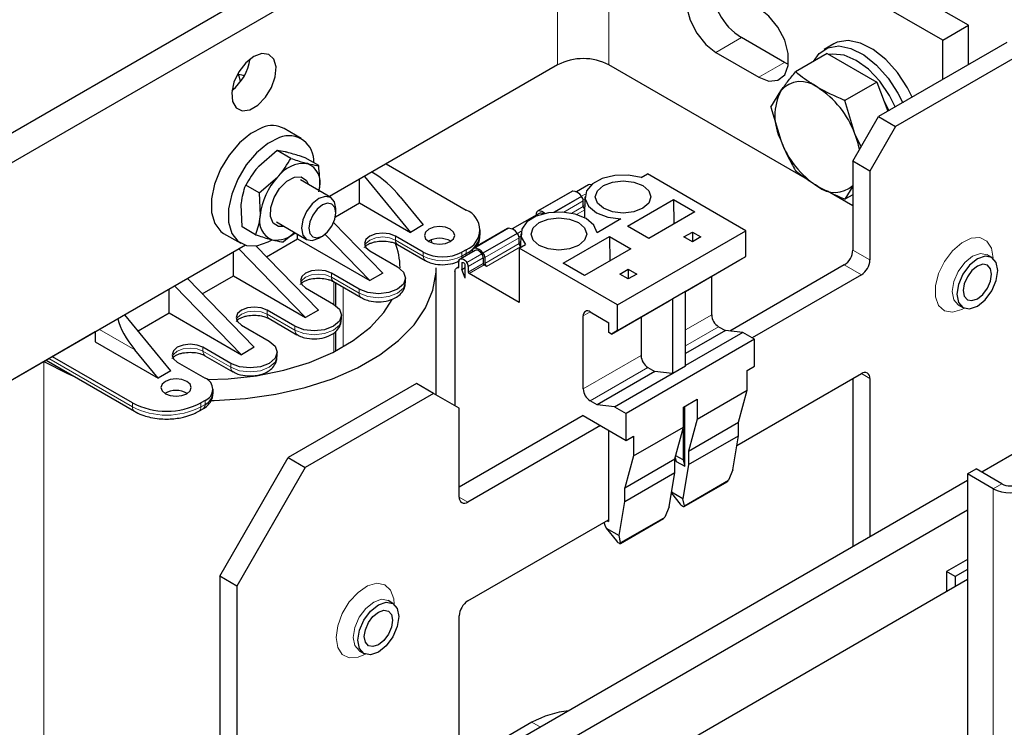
# Model space of a CAD drawing. Header units: millimetres. Extents: x 5 to 414, y 6 to 290.
# Tile 19 of 37: x 255 to 272, y 201 to 213. Entities that reach past the tile are written whole.
import ezdxf

# ---------------------------------------------------------------- set-up
doc = ezdxf.new("R2010")
doc.units = ezdxf.units.MM

msp = doc.modelspace()

# ---------------------------------------------------------------- linework, layer by layer
at = {"color": 7, "linetype": 'Continuous', "lineweight": 25}
for p, q in [((263.6951, 215.9465), (245.8761, 205.6597)), ((270.9076, 212.7625), (265.3922, 215.9465)), ((264.1194, 215.7015), (246.3003, 205.4148)), ((270.4834, 212.5176), (264.9679, 215.7015)), ((270.4834, 212.5176), (270.9076, 212.7625)), ((270.9076, 212.1104), (270.9076, 212.7625)), ((267.8671, 212.1498), (267.16, 212.558)), ((268.6813, 212.4544), (268.5258, 212.3646)), ((271.544, 212.4778), (269.4227, 211.2532)), ((270.4834, 211.8655), (270.4834, 212.5176)), ((266.7357, 212.3131), (267.4428, 211.9049)), ((268.5761, 212.2959), (268.0502, 211.9923)), ((268.5761, 212.2959), (269.3925, 211.8245)), ((271.8269, 212.3145), (269.7056, 211.0899)), ((264.1194, 212.1088), (260.3476, 209.9314)), ((268.2484, 210.215), (264.9679, 212.1088)), ((267.9333, 212.1167), (267.8671, 212.1498)), ((269.3925, 211.8245), (268.8667, 211.5209)), ((269.3925, 211.8245), (269.5792, 211.3435)), ((267.6419, 211.4114), (267.8062, 211.6789)), ((267.6419, 211.4114), (267.8062, 210.8623)), ((269.031, 210.9719), (268.8667, 211.5209)), ((268.9984, 210.5183), (269.4227, 211.2532)), ((269.4227, 211.2532), (269.7056, 211.0899)), ((269.7056, 211.0899), (269.2813, 210.3551)), ((259.8818, 210.8931), (259.5989, 211.0564)), ((269.1357, 210.756), (269.031, 210.9719)), ((259.4846, 210.6919), (259.1796, 210.4321)), ((259.7074, 210.5634), (259.4846, 210.6919)), ((260.1704, 210.4438), (259.9477, 210.5723)), ((261.2838, 210.4718), (262.6062, 209.7084)), ((269.2813, 210.3551), (268.9984, 210.5183)), ((268.9984, 210.5183), (268.9984, 209.0486)), ((260.9274, 210.266), (261.687, 209.341)), ((261.0731, 210.3206), (261.0475, 210.3354)), ((265.5015, 210.2468), (265.6043, 210.3062)), ((267.2307, 209.3673), (265.6043, 210.3062)), ((269.2813, 210.3551), (269.2813, 208.8853)), ((259.1857, 209.9926), (258.963, 210.1212)), ((259.1857, 209.9926), (259.4907, 210.2525)), ((260.3696, 209.9187), (259.8702, 210.207)), ((260.8455, 209.8268), (260.8455, 210.2188)), ((264.6274, 210.1247), (264.4283, 210.0097)), ((268.9984, 210.1023), (268.8667, 209.8879)), ((259.1857, 209.9926), (259.2006, 209.6219)), ((260.1705, 210.0087), (260.1853, 210.0731)), ((260.1802, 210.0281), (260.1853, 210.0731)), ((261.5166, 209.9292), (261.8991, 209.4635)), ((264.3535, 210.0167), (263.7878, 209.6901)), ((264.5154, 209.9359), (264.5117, 209.9404)), ((264.5705, 209.931), (264.5631, 209.5846)), ((268.9984, 209.782), (268.5802, 210.0234)), ((268.9984, 209.9639), (268.8667, 209.8879)), ((258.9043, 209.4308), (258.8894, 209.8015)), ((260.445, 209.5956), (260.8455, 209.8268)), ((260.8455, 209.8268), (261.687, 209.341)), ((264.5437, 209.7672), (264.5437, 209.863)), ((265.2713, 209.4452), (266.035, 209.8861)), ((266.035, 209.8861), (266.3892, 209.6816)), ((266.035, 209.8861), (266.0411, 209.4806)), ((260.4524, 209.6655), (260.4524, 209.7356)), ((263.8142, 209.6552), (263.3676, 209.3974)), ((263.7659, 209.654), (263.7659, 209.6273)), ((266.3892, 209.6816), (265.6255, 209.2407)), ((259.4703, 209.5141), (259.9696, 209.2259)), ((261.2273, 208.6675), (260.4154, 209.5023)), ((261.8991, 209.4635), (261.687, 209.341)), ((265.1655, 209.563), (264.7704, 209.3349)), ((265.6255, 209.2407), (265.2713, 209.4452)), ((258.599, 209.3243), (258.8818, 209.161)), ((259.127, 209.3022), (258.9043, 209.4308)), ((259.7755, 209.3379), (259.5901, 209.1826)), ((259.8202, 209.2349), (259.8202, 209.3121)), ((260.1696, 209.2457), (260.2304, 209.2808)), ((261.0152, 208.545), (260.2719, 209.3093)), ((261.8991, 209.0145), (261.4395, 209.2798)), ((263.2929, 209.4043), (262.7272, 209.0778)), ((262.8405, 209.3165), (262.8405, 209.3818)), ((263.4547, 209.3236), (263.4511, 209.3281)), ((263.5099, 209.3187), (263.5051, 209.0943)), ((265.1094, 208.1427), (267.2307, 209.3673)), ((266.2054, 209.2652), (266.3468, 209.3469)), ((266.3468, 209.3469), (266.4882, 209.2652)), ((266.3468, 209.3469), (266.3468, 209.1836)), ((267.2307, 208.9427), (267.2307, 209.3673)), ((258.9576, 209.1289), (249.0339, 203.4001)), ((260.1667, 208.0552), (259.1321, 209.119)), ((259.3073, 208.9388), (259.8202, 209.2349)), ((259.8202, 209.2349), (261.0152, 208.545)), ((261.4726, 209.1412), (261.9322, 208.8759)), ((262.0477, 209.1655), (262.0299, 209.2164)), ((263.483, 209.1549), (263.483, 209.2507)), ((263.483, 209.0815), (263.5858, 209.1409)), ((264.2107, 208.8329), (264.9743, 209.2738)), ((264.9743, 209.2738), (265.3286, 209.0693)), ((264.9743, 209.2738), (264.9804, 208.8683)), ((266.3468, 209.1836), (266.2054, 209.2652)), ((266.4882, 209.2652), (266.3468, 209.1836)), ((258.7595, 208.6226), (258.7595, 209.0146)), ((258.851, 209.0674), (259.9545, 207.9327)), ((261.0152, 209.0349), (261.4748, 208.7695)), ((262.7535, 209.0429), (262.506, 208.9001)), ((262.6062, 209.0553), (262.5355, 209.0145)), ((262.7052, 209.0417), (262.7052, 209.015)), ((262.8854, 209.0015), (262.889, 208.997)), ((263.483, 209.0815), (263.483, 208.1833)), ((265.1094, 208.1427), (263.483, 209.0815)), ((265.3286, 209.0693), (264.5649, 208.6284)), ((271.2951, 208.9276), (271.2173, 208.9725)), ((262.486, 208.7589), (262.486, 208.8685)), ((262.5355, 208.8352), (262.5355, 208.7303)), ((262.5357, 208.8379), (262.5471, 208.8445)), ((262.5921, 208.5845), (262.5921, 208.8026)), ((262.889, 208.9216), (262.889, 208.8283)), ((262.9456, 208.7793), (262.9032, 208.8038)), ((262.9173, 208.9241), (262.9173, 208.8283)), ((264.5649, 208.6284), (264.2107, 208.8329)), ((265.1094, 207.7181), (267.2307, 208.9427)), ((266.2337, 208.3671), (267.1317, 208.8855)), ((268.857, 208.8036), (266.9625, 207.7099)), ((267.1317, 208.8855), (267.2307, 208.9427)), ((260.8384, 208.4022), (260.3788, 208.6675)), ((261.2273, 208.6675), (261.0152, 208.545)), ((262.1141, 206.6552), (262.1141, 208.7572)), ((262.4224, 208.6889), (262.4224, 206.4771)), ((262.486, 208.773), (262.4514, 208.753)), ((262.5355, 208.7303), (262.5921, 208.763)), ((262.5921, 208.5845), (262.5355, 208.7303)), ((262.6416, 208.7787), (262.6416, 208.6854)), ((263.483, 208.1833), (262.6557, 208.6609)), ((265.1447, 208.6529), (265.2861, 208.7346)), ((265.2861, 208.5713), (265.1447, 208.6529)), ((265.2861, 208.7346), (265.4276, 208.6529)), ((265.2861, 208.7346), (265.2861, 208.5713)), ((265.4276, 208.6529), (265.2861, 208.5713)), ((269.1399, 208.6403), (267.3333, 207.5974)), ((258.0025, 208.5776), (259.106, 207.4429)), ((258.2467, 208.3265), (258.7595, 208.6226)), ((258.7595, 208.6226), (259.9545, 207.9327)), ((260.412, 208.5289), (260.8716, 208.2636)), ((260.4505, 208.1335), (260.4505, 208.5066)), ((261.6066, 208.5205), (261.6066, 208.5858)), ((266.665, 207.9791), (266.665, 208.6161)), ((276.5645, 208.5172), (271.1279, 205.3787)), ((257.6989, 208.0103), (257.6989, 208.4023)), ((257.7904, 208.4551), (258.8939, 207.3204)), ((259.9545, 208.4226), (260.4142, 208.1572)), ((266.2337, 208.3671), (266.0215, 208.2446)), ((266.2337, 207.13), (266.2337, 208.3671)), ((265.0104, 207.6609), (265.965, 208.212)), ((265.1094, 207.7181), (265.1094, 208.1427)), ((265.965, 208.212), (266.0215, 208.2446)), ((266.0215, 207.0076), (266.0215, 208.2446)), ((270.7394, 208.1446), (270.8171, 208.0997)), ((257.7272, 207.0551), (256.9676, 207.9801)), ((257.1859, 207.7142), (257.6989, 208.0103)), ((257.6989, 208.0103), (258.8939, 207.3204)), ((259.7778, 207.7898), (259.3182, 208.0552)), ((260.1667, 208.0552), (259.9545, 207.9327)), ((264.6568, 208.0283), (264.9679, 207.8487)), ((259.3513, 207.9166), (259.8109, 207.6513)), ((260.546, 207.9082), (260.546, 207.9735)), ((264.5437, 206.7545), (264.5437, 207.963)), ((264.9679, 207.6854), (264.9679, 207.8487)), ((265.4983, 207.9426), (265.4983, 207.3056)), ((256.4756, 207.696), (249.6066, 203.7306)), ((256.4756, 207.6961), (256.4756, 207.5327)), ((258.8939, 207.8103), (259.3535, 207.5449)), ((260.4505, 207.382), (260.4505, 207.707)), ((265.0104, 207.6609), (264.9679, 207.6854)), ((265.1094, 207.7181), (265.0104, 207.6609)), ((266.8913, 207.7178), (266.2337, 207.3382)), ((267.18, 207.6859), (266.2337, 207.1396)), ((266.7781, 207.7832), (266.8913, 207.7178)), ((267.18, 207.6859), (266.8913, 207.7178)), ((267.3721, 207.575), (267.18, 207.6859)), ((256.4756, 207.5327), (257.515, 206.9326)), ((267.3721, 207.575), (265.2508, 206.3504)), ((267.3721, 207.13), (267.3721, 207.575)), ((257.515, 206.9326), (257.1325, 207.3984)), ((258.7171, 207.1775), (258.2575, 207.4429)), ((259.106, 207.4429), (258.8939, 207.3204)), ((259.4853, 207.2959), (259.4853, 207.3612)), ((255.627, 207.2061), (255.6271, 207.2061)), ((255.665, 207.228), (257.1239, 206.3858)), ((257.0908, 206.5244), (255.7685, 207.2878)), ((257.8332, 207.1979), (258.2928, 206.9326)), ((258.2906, 207.3043), (258.7503, 207.039)), ((257.7272, 207.0551), (257.515, 206.9326)), ((265.7245, 207.0443), (264.7699, 206.4932)), ((265.0587, 206.4613), (266.0133, 207.0123)), ((265.6114, 207.1096), (265.7245, 207.0443)), ((266.0133, 207.0123), (265.7245, 207.0443)), ((266.0133, 207.0123), (266.0215, 207.0076)), ((266.2337, 207.13), (266.0215, 207.0076)), ((267.0832, 205.82), (269.1399, 207.0072)), ((267.2519, 207.0606), (267.3721, 207.13)), ((267.2519, 206.734), (267.2519, 207.0606)), ((261.786, 206.8446), (259.6646, 205.62)), ((262.0688, 206.6813), (261.786, 206.8446)), ((268.9984, 206.9256), (268.9984, 204.1494)), ((269.2813, 206.9256), (269.2813, 204.3126)), ((258.4246, 206.6836), (258.4246, 206.7489)), ((262.0688, 206.6813), (259.9475, 205.4567)), ((262.4931, 206.4363), (262.0688, 206.6813)), ((266.4246, 206.2564), (267.2519, 206.734)), ((267.1105, 206.2061), (267.2519, 206.734)), ((258.2928, 206.5652), (258.2221, 206.5244)), ((264.7699, 206.4932), (264.6568, 206.5585)), ((266.1983, 206.4524), (266.4246, 206.583)), ((266.4246, 206.583), (266.4246, 206.2564)), ((258.189, 206.3858), (258.2597, 206.4267)), ((262.4931, 204.9665), (262.4931, 206.4363)), ((265.0587, 206.4613), (264.7699, 206.4932)), ((265.0587, 206.4613), (265.2508, 206.3504)), ((265.2508, 205.9054), (265.2508, 206.3504)), ((266.1983, 206.1257), (266.1983, 206.4524)), ((266.2195, 205.4765), (266.2195, 206.4646)), ((264.5437, 206.3136), (262.4931, 205.1298)), ((264.5437, 206.3136), (265.2508, 205.9054)), ((266.4246, 206.2564), (266.2832, 205.7285)), ((266.2832, 205.7285), (267.1105, 206.2061)), ((267.1105, 205.9827), (267.1105, 206.2061)), ((264.8265, 206.1503), (262.6345, 204.8849)), ((264.9609, 206.0727), (264.9609, 204.5621)), ((265.371, 205.6481), (266.1983, 206.1257)), ((266.0569, 205.5979), (266.1983, 206.1257)), ((266.1912, 206.0993), (266.1912, 205.5821)), ((265.2508, 205.9054), (265.371, 205.9748)), ((265.371, 205.9748), (265.371, 205.6481)), ((266.2832, 205.5051), (267.1105, 205.9827)), ((267.0157, 205.4169), (267.1105, 205.9827)), ((266.2832, 205.7285), (266.2832, 205.5051)), ((258.5333, 203.6604), (259.6646, 205.62)), ((259.6646, 205.62), (259.9475, 205.4567)), ((265.371, 205.6481), (265.2296, 205.1203)), ((265.2296, 205.1203), (266.0569, 205.5979)), ((266.0569, 205.3745), (266.0569, 205.5979)), ((266.0622, 205.6176), (266.0781, 205.5582)), ((266.1912, 205.5821), (266.0712, 205.6514)), ((266.0781, 205.5582), (266.2195, 205.4765)), ((266.1912, 205.5821), (266.2195, 205.4765)), ((259.9475, 205.4567), (258.8161, 203.4971)), ((265.2296, 204.8969), (266.0569, 205.3745)), ((265.9621, 204.8086), (266.0569, 205.3745)), ((266.2832, 205.5051), (266.1884, 204.9393)), ((267.0157, 205.4169), (266.943, 205.2468)), ((270.8935, 205.3507), (271.0349, 205.4324)), ((271.4592, 205.1874), (271.0349, 205.4324)), ((270.8935, 205.2434), (258.7454, 198.2304)), ((266.2101, 204.8112), (266.9229, 205.2227)), ((270.8935, 205.3507), (270.8935, 179.7697)), ((271.3178, 205.1058), (270.8935, 205.3507)), ((265.2296, 204.8969), (265.2296, 205.1203)), ((265.1348, 204.331), (265.2296, 204.8969)), ((265.9996, 205.0322), (266.1444, 204.8526)), ((266.1884, 204.9393), (266.002, 205.0469)), ((266.2137, 204.8258), (266.1884, 204.9393)), ((270.8935, 204.7535), (259.1697, 197.9855)), ((265.9621, 204.8086), (265.8894, 204.6386)), ((262.6345, 203.2518), (264.9609, 204.5948)), ((264.9326, 204.5784), (264.9609, 204.5621)), ((265.1565, 204.203), (265.8693, 204.6145)), ((264.8902, 204.5539), (264.8902, 204.5375)), ((264.8985, 204.5034), (264.9217, 204.4541)), ((264.9217, 204.4541), (265.1348, 204.331)), ((264.9217, 204.4541), (265.0908, 204.2444)), ((265.1601, 204.2176), (265.1348, 204.331)), ((270.8935, 203.937), (270.547, 203.7369)), ((270.8935, 203.7737), (270.6884, 203.6553)), ((258.8161, 203.4971), (258.5333, 203.6604)), ((258.5333, 203.6604), (258.5333, 195.3317)), ((259.3182, 196.9281), (270.8935, 203.6104)), ((270.6884, 203.6553), (270.547, 203.7369)), ((270.547, 203.7369), (270.547, 203.4104)), ((270.6884, 203.6553), (270.6884, 203.492)), ((258.8161, 203.4971), (258.8161, 198.2712)), ((261.3956, 203.2127), (261.3178, 203.2576)), ((262.4931, 200.3939), (262.4931, 203.0068)), ((260.8399, 202.4297), (260.9176, 202.3848)), ((263.6951, 201.2487), (262.4931, 200.5548))]:
    msp.add_line(p, q, dxfattribs=at)
at = {"color": 7, "linetype": 'Continuous', "lineweight": 18}
for p, q in [((264.1194, 212.1088), (264.1194, 215.7015)), ((264.9679, 212.1088), (264.9679, 215.7015)), ((267.16, 212.558), (266.7357, 212.3131)), ((267.8671, 212.1498), (267.4428, 211.9049)), ((263.8031, 209.695), (264.3688, 210.0216)), ((264.0515, 209.6747), (264.5117, 209.9404)), ((264.5154, 209.9359), (264.0647, 209.6757)), ((264.5757, 209.9732), (264.514, 209.9376)), ((264.5437, 209.863), (264.219, 209.6755)), ((264.353, 209.6571), (264.5437, 209.7672)), ((264.5697, 209.8918), (264.5426, 209.8762)), ((264.5437, 209.7835), (264.5677, 209.7974)), ((264.5659, 209.7147), (264.4318, 209.6373)), ((264.567, 209.7643), (264.5462, 209.7523)), ((261.4395, 209.2798), (261.4395, 209.2145)), ((262.7425, 209.0827), (263.3082, 209.4093)), ((262.8854, 209.0015), (263.4511, 209.3281)), ((263.4547, 209.3236), (262.889, 208.997)), ((263.515, 209.3609), (263.4534, 209.3253)), ((263.509, 209.2795), (263.482, 209.2639)), ((261.8991, 208.9491), (261.4395, 209.2145)), ((263.483, 209.2507), (262.9173, 208.9241)), ((262.9173, 208.8283), (263.483, 209.1549)), ((263.483, 209.1712), (263.507, 209.1851)), ((263.5063, 209.152), (263.4855, 209.14)), ((261.8991, 209.0145), (261.8991, 208.9491)), ((262.5355, 208.9491), (262.5355, 209.0145)), ((262.5355, 208.9491), (262.6062, 208.99)), ((262.6062, 208.99), (262.6062, 209.0553)), ((262.8667, 208.9866), (262.6192, 208.8437)), ((263.5052, 209.1024), (262.9456, 208.7793)), ((268.9984, 209.0486), (269.2813, 208.8853)), ((262.5517, 208.8446), (262.5355, 208.8352)), ((262.889, 208.9216), (262.6416, 208.7787)), ((262.6416, 208.6854), (262.889, 208.8283)), ((262.9032, 208.8038), (262.6557, 208.6609)), ((269.1399, 208.6403), (268.857, 208.8036)), ((260.3788, 208.6675), (260.3788, 208.6022)), ((260.8384, 208.3368), (260.3788, 208.6022)), ((260.4212, 208.5235), (260.4212, 208.1531)), ((260.5768, 208.4337), (260.5768, 207.451)), ((260.8384, 208.4022), (260.8384, 208.3368)), ((259.3182, 208.0552), (259.3182, 207.9899)), ((259.7778, 207.7245), (259.3182, 207.9899)), ((264.5437, 207.963), (264.6568, 208.0283)), ((266.665, 207.9791), (266.2337, 207.7301)), ((257.1325, 207.3984), (256.5462, 207.7369)), ((259.7778, 207.7898), (259.7778, 207.7245)), ((260.4212, 207.6791), (260.4212, 207.367)), ((266.7781, 207.7832), (266.2337, 207.4688)), ((258.2575, 207.4429), (258.2575, 207.3775)), ((258.7171, 207.1122), (258.2575, 207.3775)), ((255.6271, 207.2061), (255.6271, 198.0608)), ((255.7119, 207.2551), (257.0908, 206.4591)), ((258.7171, 207.1775), (258.7171, 207.1122)), ((265.4983, 207.3056), (264.5437, 206.7545)), ((265.6114, 207.1096), (264.6568, 206.5585)), ((269.2813, 206.9256), (269.1398, 207.0072)), ((257.0908, 206.4591), (257.0908, 206.5244)), ((258.2221, 206.4591), (258.2221, 206.5244)), ((258.2928, 206.4999), (258.2928, 206.5652)), ((258.2221, 206.4591), (258.2928, 206.4999)), ((266.943, 205.2468), (266.2137, 204.8258)), ((271.3178, 205.1058), (271.4592, 205.1874)), ((271.3178, 205.1058), (271.3178, 179.9811)), ((262.4931, 204.9665), (262.6345, 204.8849)), ((265.8894, 204.6386), (265.1601, 204.2176)), ((263.8345, 201.1683), (263.6951, 201.2487))]:
    msp.add_line(p, q, dxfattribs=at)
at = {"color": 7, "linetype": 'Continuous', "lineweight": 25, "flags": 128}
for points in [[(266.7357, 213.4562), (266.5664, 213.5195), (266.4175, 213.5062), (266.307, 213.4179), (266.2482, 213.2653), (266.2482, 213.0668), (266.307, 212.8463), (266.4175, 212.6305), (266.5664, 212.4453), (266.7357, 212.3131)], [(267.4428, 211.9049), (267.6121, 211.8416), (267.761, 211.8549), (267.8715, 211.9432), (267.9303, 212.0958), (267.9303, 212.2943), (267.8715, 212.5148), (267.761, 212.7306), (267.6121, 212.9158), (267.4428, 213.048)], [(268.3467, 212.1635), (268.4392, 212.2975), (268.5849, 212.3925), (268.7644, 212.4205), (268.9667, 212.3796), (269.179, 212.2725), (269.3879, 212.1058), (269.5804, 211.8901), (269.7443, 211.639), (269.8219, 211.4836)], [(269.9775, 211.5734), (269.8998, 211.7288), (269.736, 211.9799), (269.5435, 212.1956), (269.3346, 212.3623), (269.1223, 212.4694), (268.92, 212.5103), (268.7404, 212.4823), (268.6813, 212.4544)], [(259.0989, 212.248), (258.9661, 212.1427), (258.8512, 211.9942), (258.7698, 211.8227), (258.7328, 211.6513), (258.7453, 211.5031), (258.8055, 211.3982), (258.9054, 211.3507), (259.0314, 211.3671), (259.1665, 211.4451), (259.2925, 211.5742), (259.3924, 211.737), (259.4526, 211.9114), (259.4651, 212.074), (259.4281, 212.2027), (259.3467, 212.2802), (259.2318, 212.2961), (259.0989, 212.248)], [(269.7003, 211.4134), (269.605, 211.6021), (269.4439, 211.8378), (269.2563, 212.0359), (269.055, 212.1827), (268.8537, 212.2683), (268.6661, 212.2869), (268.6078, 212.2775)], [(258.9373, 211.9227), (258.9218, 211.9329), (258.8287, 211.9553)], [(258.8781, 211.8321), (258.8539, 211.9299), (258.8404, 211.9553)], [(269.5104, 211.5209), (269.5832, 211.3716), (269.5918, 211.3508)], [(259.2395, 211.0718), (259.0474, 210.975), (258.859, 210.8199), (258.6885, 210.6182), (258.5483, 210.3848), (258.4491, 210.137), (258.398, 209.8931), (258.3989, 209.6712), (258.4517, 209.4879), (258.5525, 209.3566), (258.599, 209.3243)], [(259.5224, 210.9085), (259.3302, 210.8117), (259.1419, 210.6567), (258.9713, 210.455), (258.8312, 210.2215), (258.7319, 209.9737), (258.6808, 209.7298), (258.6817, 209.5079), (258.7346, 209.3246), (258.8354, 209.1934), (258.9767, 209.124), (259.1481, 209.1215), (259.3369, 209.1863), (259.3986, 209.2204)], [(259.6019, 209.4382), (259.5041, 209.4372), (259.4186, 209.4942), (259.3749, 209.605), (259.3796, 209.7527), (259.432, 209.9149), (259.5241, 210.0668), (259.6419, 210.1853), (259.7675, 210.2523), (259.8817, 210.2578)], [(259.8817, 210.2578), (259.9672, 210.2008), (260.0018, 210.131)], [(265.5015, 210.2468), (265.288, 210.2872), (265.0635, 210.2819), (264.8565, 210.2315), (264.6933, 210.1424), (264.5944, 210.0259), (264.5726, 209.8968), (264.6305, 209.7715), (264.7608, 209.6658), (264.947, 209.5933), (265.1655, 209.563)], [(264.876, 210.1143), (265.0252, 210.1719), (265.2013, 210.1921), (265.3773, 210.1719), (265.5265, 210.1143), (265.6263, 210.0281), (265.6613, 209.9265), (265.6263, 209.8249), (265.5265, 209.7387), (265.3773, 209.6812), (265.2013, 209.661), (265.0252, 209.6812), (264.876, 209.7387), (264.7763, 209.8249), (264.7413, 209.9265), (264.7763, 210.0281), (264.876, 210.1143)], [(260.4524, 209.7356), (260.4309, 209.8481), (260.3696, 209.9187), (260.2778, 209.9365), (260.1696, 209.8989)], [(260.1696, 209.8989), (260.0613, 209.8116), (259.9696, 209.6878), (259.9083, 209.5464), (259.8867, 209.409), (259.9083, 209.2965), (259.9696, 209.2259), (260.0613, 209.2081), (260.1696, 209.2457), (260.1696, 209.2457)], [(260.2303, 209.7937), (260.1453, 209.7251), (260.0733, 209.6279), (260.0251, 209.5169), (260.0082, 209.409), (260.0251, 209.3206), (260.0733, 209.2652), (260.1453, 209.2512), (260.2303, 209.2808), (260.3153, 209.3494), (260.3874, 209.4465), (260.4355, 209.5575), (260.4524, 209.6655), (260.4355, 209.7538), (260.3874, 209.8093), (260.3153, 209.8233), (260.2303, 209.7937)], [(264.7704, 209.3349), (264.7179, 209.461), (264.5922, 209.5685), (264.4092, 209.6437), (264.1921, 209.6772), (263.9685, 209.6645), (263.7667, 209.6075), (263.6124, 209.5132), (263.525, 209.3937), (263.5158, 209.2641), (263.5858, 209.1409)], [(263.8154, 209.502), (263.9646, 209.5596), (264.1406, 209.5798), (264.3167, 209.5596), (264.4659, 209.502), (264.5656, 209.4158), (264.6006, 209.3142), (264.5656, 209.2126), (264.4659, 209.1264), (264.3167, 209.0689), (264.1406, 209.0487), (263.9646, 209.0689), (263.8154, 209.1264), (263.7156, 209.2126), (263.6806, 209.3142), (263.7156, 209.4158), (263.8154, 209.502)], [(261.4395, 209.2798), (261.3421, 209.3173), (261.2273, 209.3305), (261.1125, 209.3173), (261.0152, 209.2798), (260.9502, 209.2236), (260.9273, 209.1573), (260.9502, 209.0911), (261.0152, 209.0349)], [(262.3446, 209.3941), (262.2635, 209.4254), (262.1678, 209.4364), (262.0721, 209.4254), (261.991, 209.3941), (261.9368, 209.3473), (261.9178, 209.292), (261.9368, 209.2368), (261.991, 209.19), (262.0721, 209.1587), (262.1678, 209.1477), (262.2635, 209.1587), (262.3446, 209.19), (262.3988, 209.2368), (262.4178, 209.292), (262.3988, 209.3473), (262.3446, 209.3941)], [(262.8667, 208.9866), (262.8495, 209.0082), (262.8304, 209.026), (262.8105, 209.0391), (262.7908, 209.0467), (262.7724, 209.0485), (262.7562, 209.0443), (262.7535, 209.0429)], [(262.4864, 208.8764), (262.4957, 208.8915), (262.5087, 208.9015), (262.5249, 208.9056), (262.5433, 208.9039), (262.563, 208.8962), (262.5829, 208.8832), (262.602, 208.8653), (262.6192, 208.8437)], [(262.5357, 208.8379), (262.5402, 208.8421), (262.5458, 208.8443), (262.5523, 208.8445), (262.5594, 208.8427), (262.5668, 208.8389), (262.574, 208.8333), (262.5809, 208.8263), (262.587, 208.818)], [(271.3941, 208.7087), (271.3684, 208.8433), (271.2951, 208.9276), (271.1855, 208.9489), (271.0561, 208.9039), (270.9268, 208.7996), (270.8171, 208.6516), (270.7439, 208.4827), (270.7181, 208.3185), (270.7439, 208.184), (270.8171, 208.0997), (270.9268, 208.0784), (271.0561, 208.1233), (271.1855, 208.2277), (271.2951, 208.3756), (271.3684, 208.5445), (271.3941, 208.7087)], [(271.2895, 208.6483), (271.2717, 208.7412), (271.2211, 208.7994), (271.1454, 208.8141), (271.0561, 208.7831), (270.9668, 208.711), (270.8911, 208.6089), (270.8405, 208.4923), (270.8228, 208.3789), (270.8405, 208.2861), (270.8911, 208.2278), (270.9668, 208.2131), (271.0561, 208.2442), (271.1454, 208.3162), (271.2211, 208.4183), (271.2717, 208.535), (271.2895, 208.6483)], [(258.3912, 206.564), (258.4438, 206.5648), (258.9597, 206.5955), (259.4636, 206.6663), (259.9461, 206.7762), (260.3982, 206.9229), (260.8114, 207.1038), (261.1782, 207.3155), (261.4916, 207.5541), (261.7457, 207.8151), (261.936, 208.0936), (262.0588, 208.3845), (262.1118, 208.6824), (262.1141, 208.7572)], [(260.3788, 208.6675), (260.2815, 208.705), (260.1667, 208.7182), (260.0519, 208.705), (259.9545, 208.6675), (259.8895, 208.6113), (259.8667, 208.545), (259.8895, 208.4787), (259.9545, 208.4226)], [(261.4748, 208.7695), (261.5724, 208.6853), (261.6066, 208.5858), (261.5724, 208.4864), (261.4748, 208.4022), (261.3288, 208.3458), (261.1566, 208.3261), (260.9844, 208.3458), (260.8384, 208.4022)], [(262.4224, 208.6889), (262.4235, 208.7054), (262.4268, 208.7202), (262.4323, 208.7331), (262.4398, 208.7436), (262.4491, 208.7516), (262.4601, 208.7569), (262.4725, 208.7594), (262.486, 208.7589)], [(258.3278, 206.9099), (258.6723, 206.9215), (259.1423, 206.9729), (259.5937, 207.0641), (260.0166, 207.1931), (260.4014, 207.357), (260.7396, 207.5523), (261.0236, 207.7744), (261.2471, 208.0185), (261.3834, 208.2347)], [(260.4142, 208.1572), (260.5117, 208.0729), (260.546, 207.9735), (260.5117, 207.8741), (260.4142, 207.7898), (260.2682, 207.7335), (260.096, 207.7138), (259.9238, 207.7335), (259.7778, 207.7898)], [(259.3182, 208.0552), (259.2208, 208.0927), (259.106, 208.1059), (258.9912, 208.0927), (258.8939, 208.0552), (258.8289, 207.999), (258.806, 207.9327), (258.8289, 207.8664), (258.8939, 207.8103)], [(258.2575, 207.4429), (258.1602, 207.4804), (258.0454, 207.4936), (257.9306, 207.4804), (257.8332, 207.4429), (257.7682, 207.3867), (257.7454, 207.3204), (257.7682, 207.2541), (257.8332, 207.1979)], [(259.3535, 207.5449), (259.4511, 207.4606), (259.4853, 207.3612), (259.4511, 207.2618), (259.3535, 207.1775), (259.2075, 207.1212), (259.0353, 207.1015), (258.8631, 207.1212), (258.7171, 207.1775)], [(255.6271, 207.2061), (256.018, 207.0093), (256.1154, 206.9681)], [(257.6352, 206.6754), (257.7163, 206.6442), (257.812, 206.6332), (257.9077, 206.6442), (257.9888, 206.6754), (258.043, 206.7223), (258.062, 206.7775), (258.043, 206.8327), (257.9888, 206.8795), (257.9077, 206.9108), (257.812, 206.9218), (257.7163, 206.9108), (257.6352, 206.8795), (257.581, 206.8327), (257.562, 206.7775), (257.581, 206.7223), (257.6352, 206.6754)], [(260.8186, 202.6036), (260.8444, 202.7679), (260.9176, 202.9368), (261.0273, 203.0847), (261.1566, 203.1891), (261.286, 203.234), (261.3956, 203.2127), (261.4689, 203.1284), (261.4946, 202.9939), (261.4689, 202.8297), (261.3956, 202.6608), (261.286, 202.5128), (261.1566, 202.4085), (261.0273, 202.3635), (260.9176, 202.3848), (260.8444, 202.4691), (260.8186, 202.6036)], [(260.9233, 202.6641), (260.941, 202.7774), (260.9916, 202.8941), (261.0673, 202.9962), (261.1566, 203.0682), (261.2459, 203.0993), (261.3216, 203.0846), (261.3722, 203.0263), (261.39, 202.9335), (261.3722, 202.8201), (261.3216, 202.7035), (261.2459, 202.6014), (261.1566, 202.5293), (261.0673, 202.4983), (260.9916, 202.513), (260.941, 202.5712), (260.9233, 202.6641)]]:
    msp.add_lwpolyline(points, dxfattribs=at)
at = {"color": 7, "linetype": 'Continuous', "lineweight": 18, "flags": 128}
for points in [[(261.4395, 209.2145), (261.3421, 209.252), (261.2273, 209.2652), (261.1125, 209.252), (261.0152, 209.2145), (260.9502, 209.1583), (260.9327, 209.1247)], [(271.3163, 208.9169), (271.2904, 209.0817), (271.2152, 209.1986), (271.0991, 209.255), (270.9546, 209.2448), (270.7973, 209.169), (270.6443, 209.036), (270.5122, 208.86), (270.4153, 208.6603), (270.364, 208.4583), (270.364, 208.2761), (270.4153, 208.1333), (270.5122, 208.0454), (270.6443, 208.022), (270.7973, 208.0656), (270.8404, 208.0886)], [(262.6014, 208.9551), (262.604, 208.9657), (262.6062, 208.99)], [(271.2181, 208.9721), (271.2173, 208.9725), (271.1077, 208.9938), (270.9783, 208.9488), (270.849, 208.8445), (270.7393, 208.6965), (270.6661, 208.5276), (270.6403, 208.3634), (270.6661, 208.2289), (270.7391, 208.1447)], [(262.5307, 208.9143), (262.5333, 208.9249), (262.5355, 208.9491)], [(260.3788, 208.6022), (260.2815, 208.6397), (260.1667, 208.6529), (260.0519, 208.6397), (259.9545, 208.6022), (259.8895, 208.546), (259.8721, 208.5124)], [(260.8384, 208.3368), (260.9844, 208.2805), (261.1566, 208.2607), (261.3288, 208.2805), (261.4748, 208.3368), (261.5724, 208.4211), (261.6066, 208.5205)], [(259.3182, 207.9899), (259.2208, 208.0274), (259.106, 208.0406), (258.9912, 208.0274), (258.8939, 207.9899), (258.8289, 207.9337), (258.8114, 207.9001)], [(259.7778, 207.7245), (259.9238, 207.6682), (260.096, 207.6484), (260.2682, 207.6682), (260.4142, 207.7245), (260.5117, 207.8088), (260.546, 207.9082)], [(258.2575, 207.3775), (258.1602, 207.4151), (258.0454, 207.4283), (257.9306, 207.4151), (257.8332, 207.3775), (257.7682, 207.3214), (257.7507, 207.2877)], [(258.7171, 207.1122), (258.8631, 207.0559), (259.0353, 207.0361), (259.2075, 207.0559), (259.3535, 207.1122), (259.4511, 207.1965), (259.4853, 207.2959)], [(260.458, 202.6486), (260.484, 202.8433), (260.5591, 203.0469), (260.6752, 203.2374), (260.8197, 203.394), (260.977, 203.4999), (261.13, 203.5435), (261.2621, 203.5201), (261.3591, 203.4322), (261.4103, 203.2894), (261.4168, 203.1981)], [(260.7409, 202.6486), (260.7666, 202.8128), (260.8398, 202.9817), (260.9495, 203.1296), (261.0788, 203.234), (261.2082, 203.2789), (261.3178, 203.2576), (261.3198, 203.2565)], [(260.9409, 202.3737), (260.8197, 202.3207), (260.6752, 202.3105), (260.5591, 202.3669), (260.484, 202.4838), (260.458, 202.6486)], [(260.8372, 202.4313), (260.7666, 202.514), (260.7409, 202.6486)]]:
    msp.add_lwpolyline(points, dxfattribs=at)
at = {"color": 7, "linetype": 'Continuous', "lineweight": 25}
for centre, radius, start, end in [((267.7009, 213.4377), 1.0327, 177.13548, 238.41378), ((264.5437, 211.2899), 0.9222, 62.60967, 117.39033), ((258.2146, 212.334), 0.8324, 308.82577, 351.17961), ((268.1404, 211.3931), 0.4397, 50.75183, 139.4672), ((267.5909, 210.4412), 1.5348, 20.22711, 57.36203), ((268.6228, 211.2706), 0.913, 153.43643, 206.56357), ((259.4034, 210.6933), 0.4124, 61.69902, 113.40816), ((259.6745, 210.5236), 0.4139, 355.60222, 111.56045), ((267.6908, 210.4445), 1.4402, 10.47481, 21.47812), ((269.2464, 211.393), 1.5348, 200.22711, 237.36203), ((259.9365, 209.9296), 0.5504, 85.14325, 144.08909), ((259.8496, 210.1584), 0.3464, 345.73467, 67.32911), ((260.3141, 209.4915), 1.1212, 137.25772, 173.32257), ((264.6515, 210.0773), 0.0532, 65.81294, 116.9896), ((268.7, 210.4512), 0.4496, 231.25567, 311.60055), ((264.3729, 209.9828), 0.039, 96.03047, 119.81798), ((264.3613, 209.842), 0.1798, 33.19858, 87.60249), ((264.421, 209.8573), 0.1228, 2.63929, 39.77207), ((264.6063, 209.7704), 0.0627, 182.95512, 230.09025), ((259.5363, 209.5365), 0.3464, 165.73467, 247.32911), ((262.4823, 209.3818), 0.3493, 290.78342, 69.21658), ((263.8101, 209.6512), 0.0444, 99.07989, 176.38499), ((263.8052, 209.5476), 0.1474, 45.52239, 90.81677), ((263.8399, 209.5976), 0.0631, 50.01367, 114.05436), ((259.4582, 209.7013), 0.4875, 263.47495, 311.33832), ((262.4401, 209.3564), 0.4024, 294.37466, 354.3052), ((263.3123, 209.3705), 0.039, 96.03047, 119.81798), ((263.3006, 209.2297), 0.1798, 33.19858, 87.60249), ((263.3603, 209.245), 0.1228, 2.63929, 39.77207), ((260.3973, 208.7527), 1.1167, 0.23239, 22.09978), ((262.1678, 208.8819), 0.3621, 59.54613, 120.45387), ((263.5456, 209.1581), 0.0627, 182.95512, 230.09025), ((262.2173, 209.6286), 0.6917, 242.60967, 297.39033), ((262.7495, 209.0389), 0.0444, 99.07989, 176.38499), ((262.735, 208.9031), 0.1798, 33.19858, 87.60249), ((262.7693, 208.9167), 0.1198, 2.34774, 35.67873), ((262.7947, 208.9185), 0.1228, 2.63929, 39.77207), ((268.6914, 209.0625), 0.3074, 302.60548, 357.39452), ((262.5544, 208.8686), 0.0685, 173.48176, 180.10639), ((262.5519, 208.8353), 0.0164, 170.72585, 180.21415), ((262.5625, 208.8014), 0.0296, 2.21361, 34.05086), ((262.5218, 208.7738), 0.1198, 2.34774, 35.67873), ((262.9197, 208.8297), 0.0307, 182.60548, 237.39452), ((262.9787, 208.8311), 0.0615, 182.60548, 237.39452), ((268.9742, 208.8992), 0.3074, 302.60548, 357.39452), ((262.6723, 208.6868), 0.0307, 182.60548, 237.39452), ((264.6126, 207.9742), 0.0699, 50.79671, 189.21404), ((266.9106, 207.9903), 0.2459, 182.60548, 237.39452), ((265.7439, 207.3168), 0.2459, 182.60548, 237.39452), ((269.1951, 206.9396), 0.0873, 350.78596, 129.20329), ((258.2231, 206.7489), 0.1965, 290.78342, 69.21658), ((257.812, 206.3673), 0.3621, 59.54613, 120.45387), ((258.1994, 206.7061), 0.2263, 294.37466, 354.3052), ((264.7893, 206.7657), 0.2459, 182.60548, 237.39452), ((257.6565, 207.6162), 1.2296, 242.60967, 297.39033), ((258.2144, 206.4913), 0.0789, 305.01333, 6.29885), ((271.6006, 205.6517), 0.6148, 242.60967, 297.39033), ((271.6006, 205.4604), 0.3074, 242.60967, 297.39033), ((262.5793, 204.9525), 0.0873, 170.78596, 309.20329), ((264.9723, 204.5396), 0.0822, 181.48964, 206.15667), ((262.8001, 202.9928), 0.3074, 122.60548, 177.39452), ((264.4661, 199.8394), 1.6064, 95.92014, 118.67963)]:
    msp.add_arc(centre, radius, start, end, dxfattribs=at)
at = {"color": 7, "linetype": 'Continuous', "lineweight": 18}
for centre, radius, start, end in [((261.52, 209.2067), 0.0809, 174.46782, 233.2963), ((261.9772, 208.9404), 0.0786, 173.63406, 235.72409), ((262.2173, 209.5633), 0.6917, 242.60967, 297.39033), ((260.4594, 208.5944), 0.0809, 174.46782, 233.2963), ((260.9165, 208.3281), 0.0786, 173.63406, 235.72409), ((259.3987, 207.9821), 0.0809, 174.46782, 233.2963), ((259.8559, 207.7158), 0.0786, 173.63406, 235.72409), ((258.338, 207.3697), 0.0809, 174.46782, 233.2963), ((258.7952, 207.1035), 0.0786, 173.63406, 235.72409), ((257.1686, 206.4503), 0.0784, 173.58215, 236.30067), ((257.6565, 207.5509), 1.2296, 242.60967, 297.39033), ((258.1442, 206.4503), 0.0785, 303.95942, 6.3945)]:
    msp.add_arc(centre, radius, start, end, dxfattribs=at)
at = {"color": 7, "linetype": 'Continuous', "lineweight": 25}
for centre, major_axis, ratio, start_param, end_param in [((261.2338, 209.766), (-0.5307, 0.6062), 0.398878, 4.633576, 5.4190554), ((257.4154, 207.5617), (-0.5307, 0.6062), 0.398878, 0.6596508, 1.4919833), ((266.9039, 205.281), (-0.0047, 0.0628), 0.7151866, 3.4729933, 4.0839398), ((266.1692, 204.8569), (-0.0424, 0.0446), 0.3495549, 1.3410088, 3.6684594), ((265.8503, 204.6727), (-0.0047, 0.0628), 0.7151866, 3.4729933, 4.0839398), ((265.1156, 204.2486), (-0.0424, 0.0446), 0.3495549, 1.3410088, 3.6684594)]:
    msp.add_ellipse(centre, major_axis=major_axis, ratio=ratio, start_param=start_param, end_param=end_param, dxfattribs=at)
for points, knots in [([(267.8062, 211.6789), (267.8423, 211.7285), (267.9147, 211.8283), (268.0049, 211.9375), (268.0502, 211.9923)], [0, 0, 0, 0, 0.4977806, 1, 1, 1, 1]), ([(268.4186, 211.7336), (268.3197, 211.7959), (268.1887, 211.8784), (268.0775, 211.9699), (268.0502, 211.9923)], [0, 0, 0, 0, 0.7546146, 1, 1, 1, 1]), ([(268.8667, 211.5209), (268.8617, 211.5229), (268.7027, 211.5866), (268.5584, 211.6613), (268.4186, 211.7336)], [0, 0, 0, 0, 0.0314494, 1, 1, 1, 1]), ([(267.8062, 210.8623), (267.8423, 210.7756), (267.9147, 210.6013), (268.0049, 210.4402), (268.0502, 210.3592)], [0, 0, 0, 0, 0.49778063, 1, 1, 1, 1]), ([(259.672, 210.6577), (259.6541, 210.6621), (259.5779, 210.6811), (259.5251, 210.6872), (259.4846, 210.6919)], [0, 0, 0, 0, 0.2347062, 1, 1, 1, 1]), ([(259.9477, 210.5723), (259.9259, 210.5797), (259.8245, 210.6143), (259.739, 210.6386), (259.672, 210.6577)], [0, 0, 0, 0, 0.214636, 1, 1, 1, 1]), ([(259.1796, 210.4321), (259.1735, 210.4253), (259.086, 210.3285), (259.0222, 210.2211), (258.963, 210.1212)], [0, 0, 0, 0, 0.0701742, 1, 1, 1, 1]), ([(259.4907, 210.2525), (259.4969, 210.2592), (259.5843, 210.356), (259.6481, 210.4634), (259.7074, 210.5634)], [0, 0, 0, 0, 0.0701742, 1, 1, 1, 1]), ([(259.7074, 210.5634), (259.7838, 210.5379), (259.8837, 210.5045), (259.9642, 210.4831), (259.9831, 210.478)], [0, 0, 0, 0, 0.7652938, 1, 1, 1, 1]), ([(259.9831, 210.478), (260.0391, 210.4653), (260.1105, 210.4491), (260.1598, 210.4447), (260.1704, 210.4438)], [0, 0, 0, 0, 0.785364, 1, 1, 1, 1]), ([(260.1853, 210.0731), (260.1859, 210.0813), (260.1952, 210.1982), (260.1823, 210.3254), (260.1704, 210.4438)], [0, 0, 0, 0, 0.0701742, 1, 1, 1, 1]), ([(268.4186, 210.1006), (268.3197, 210.1628), (268.1887, 210.2453), (268.0775, 210.3368), (268.0502, 210.3592)], [0, 0, 0, 0, 0.7546146, 1, 1, 1, 1]), ([(258.8894, 209.8015), (258.8902, 209.8096), (258.9007, 209.9258), (258.933, 210.0271), (258.963, 210.1212)], [0, 0, 0, 0, 0.0701742, 1, 1, 1, 1]), ([(268.8667, 209.8879), (268.8617, 209.8899), (268.7027, 209.9535), (268.5584, 210.0282), (268.4186, 210.1006)], [0, 0, 0, 0, 0.0314494, 1, 1, 1, 1]), ([(259.2006, 209.6219), (259.1998, 209.6137), (259.1893, 209.4975), (259.157, 209.3963), (259.127, 209.3022)], [0, 0, 0, 0, 0.0701742, 1, 1, 1, 1]), ([(259.127, 209.3022), (259.2035, 209.2767), (259.3034, 209.2434), (259.3839, 209.2219), (259.4028, 209.2169)], [0, 0, 0, 0, 0.7652938, 1, 1, 1, 1]), ([(262.7741, 209.1049), (262.779, 209.1111), (262.8121, 209.1529), (262.8383, 209.2251), (262.8348, 209.2899), (262.8336, 209.3107)], [0, 0, 0, 0, 0.10594157, 0.71336767, 1, 1, 1, 1]), ([(259.4028, 209.2169), (259.4588, 209.2042), (259.5302, 209.188), (259.5795, 209.1836), (259.5901, 209.1826)], [0, 0, 0, 0, 0.785364, 1, 1, 1, 1]), ([(260.9283, 209.0943), (260.928, 209.0937), (260.9271, 209.0923), (260.9444, 209.1178), (260.9908, 209.148), (261.0463, 209.1709), (261.1224, 209.1918), (261.1862, 209.1953), (261.2273, 209.1976)], [0, 0, 0, 0, 0.1271775, 0.3325922, 0.5000853, 0.6341942, 0.7637749, 1, 1, 1, 1]), ([(261.2273, 209.1976), (261.2673, 209.1955), (261.3228, 209.1926), (261.3934, 209.1753), (261.4389, 209.1596), (261.4621, 209.1463), (261.4713, 209.1409)], [0, 0, 0, 0, 0.41673058, 0.57970122, 0.83237329, 1, 1, 1, 1]), ([(261.9339, 208.8775), (261.9461, 208.87), (261.9834, 208.847), (262.0771, 208.8158), (262.1635, 208.8094), (262.2173, 208.8054)], [0, 0, 0, 0, 0.1540766, 0.472609, 1, 1, 1, 1]), ([(262.2173, 208.8054), (262.2754, 208.8099), (262.3558, 208.8161), (262.4488, 208.8471), (262.4832, 208.8677), (262.5002, 208.8779)], [0, 0, 0, 0, 0.5680735, 0.7867407, 1, 1, 1, 1]), ([(259.8677, 208.482), (259.8673, 208.4814), (259.8665, 208.48), (259.8837, 208.5055), (259.9301, 208.5357), (259.9857, 208.5586), (260.0617, 208.5795), (260.1255, 208.583), (260.1667, 208.5853)], [0, 0, 0, 0, 0.1271775, 0.3325922, 0.5000853, 0.6341942, 0.7637749, 1, 1, 1, 1]), ([(260.1667, 208.5853), (260.2066, 208.5832), (260.2621, 208.5803), (260.3327, 208.563), (260.3783, 208.5473), (260.4014, 208.534), (260.4107, 208.5286)], [0, 0, 0, 0, 0.4167306, 0.5797012, 0.8323733, 1, 1, 1, 1]), ([(261.1566, 208.1931), (261.2149, 208.1973), (261.2957, 208.2032), (261.4009, 208.2404), (261.4794, 208.2826), (261.5525, 208.3523), (261.6009, 208.4352), (261.6017, 208.4953), (261.602, 208.5201)], [0, 0, 0, 0, 0.261024, 0.3614994, 0.5270472, 0.695854, 0.8744927, 1, 1, 1, 1]), ([(260.8732, 208.2652), (260.8854, 208.2577), (260.9227, 208.2347), (261.0164, 208.2035), (261.1028, 208.1971), (261.1566, 208.1931)], [0, 0, 0, 0, 0.1540766, 0.472609, 1, 1, 1, 1]), ([(258.807, 207.8697), (258.8067, 207.8691), (258.8058, 207.8677), (258.8231, 207.8932), (258.8695, 207.9234), (258.925, 207.9463), (259.0011, 207.9672), (259.0648, 207.9707), (259.106, 207.9729)], [0, 0, 0, 0, 0.1271775, 0.3325922, 0.5000853, 0.6341942, 0.7637749, 1, 1, 1, 1]), ([(259.106, 207.9729), (259.1459, 207.9709), (259.2015, 207.968), (259.2721, 207.9507), (259.3176, 207.935), (259.3408, 207.9217), (259.35, 207.9163)], [0, 0, 0, 0, 0.4167306, 0.5797012, 0.8323733, 1, 1, 1, 1]), ([(260.096, 207.5808), (260.1543, 207.585), (260.235, 207.5909), (260.3402, 207.6281), (260.4188, 207.6703), (260.4919, 207.74), (260.5403, 207.8229), (260.541, 207.883), (260.5414, 207.9078)], [0, 0, 0, 0, 0.261024, 0.3614994, 0.5270472, 0.695854, 0.8744927, 1, 1, 1, 1]), ([(259.8126, 207.6529), (259.8247, 207.6454), (259.8621, 207.6224), (259.9558, 207.5912), (260.0421, 207.5848), (260.096, 207.5808)], [0, 0, 0, 0, 0.1540766, 0.472609, 1, 1, 1, 1]), ([(257.7463, 207.2573), (257.746, 207.2568), (257.7452, 207.2554), (257.7624, 207.2809), (257.8088, 207.3111), (257.8644, 207.334), (257.9404, 207.3548), (258.0042, 207.3584), (258.0454, 207.3606)], [0, 0, 0, 0, 0.1271775, 0.3325922, 0.5000853, 0.6341942, 0.7637749, 1, 1, 1, 1]), ([(258.0454, 207.3606), (258.0853, 207.3586), (258.1408, 207.3557), (258.2114, 207.3384), (258.257, 207.3227), (258.2801, 207.3094), (258.2894, 207.304)], [0, 0, 0, 0, 0.4167306, 0.5797012, 0.8323733, 1, 1, 1, 1]), ([(259.0353, 206.9685), (259.0936, 206.9727), (259.1744, 206.9786), (259.2796, 207.0158), (259.3581, 207.058), (259.4312, 207.1276), (259.4796, 207.2106), (259.4804, 207.2707), (259.4807, 207.2955)], [0, 0, 0, 0, 0.261024, 0.3614994, 0.5270472, 0.695854, 0.8744927, 1, 1, 1, 1]), ([(258.7519, 207.0406), (258.7641, 207.0331), (258.8014, 207.0101), (258.8951, 206.9789), (258.9815, 206.9725), (259.0353, 206.9685)], [0, 0, 0, 0, 0.1540766, 0.472609, 1, 1, 1, 1]), ([(258.2576, 206.4287), (258.2699, 206.435), (258.3131, 206.4571), (258.3699, 206.5161), (258.4189, 206.5978), (258.4197, 206.6577), (258.42, 206.6822)], [0, 0, 0, 0, 0.1253899, 0.4387044, 0.7702676, 1, 1, 1, 1]), ([(257.1265, 206.3879), (257.1358, 206.3814), (257.1795, 206.3509), (257.2711, 206.3172), (257.3979, 206.2806), (257.526, 206.2599), (257.6155, 206.2574), (257.6565, 206.2562)], [0, 0, 0, 0, 0.0689275, 0.3233723, 0.5374688, 0.7886588, 1, 1, 1, 1]), ([(257.6565, 206.2562), (257.7356, 206.2602), (257.8451, 206.2657), (257.9936, 206.3017), (258.0964, 206.3355), (258.1605, 206.3722), (258.187, 206.3874)], [0, 0, 0, 0, 0.407127, 0.5634384, 0.8195314, 1, 1, 1, 1])]:
    msp.add_open_spline(points, degree=3, knots=knots, dxfattribs=at)

doc.saveas('drawing.dxf')
